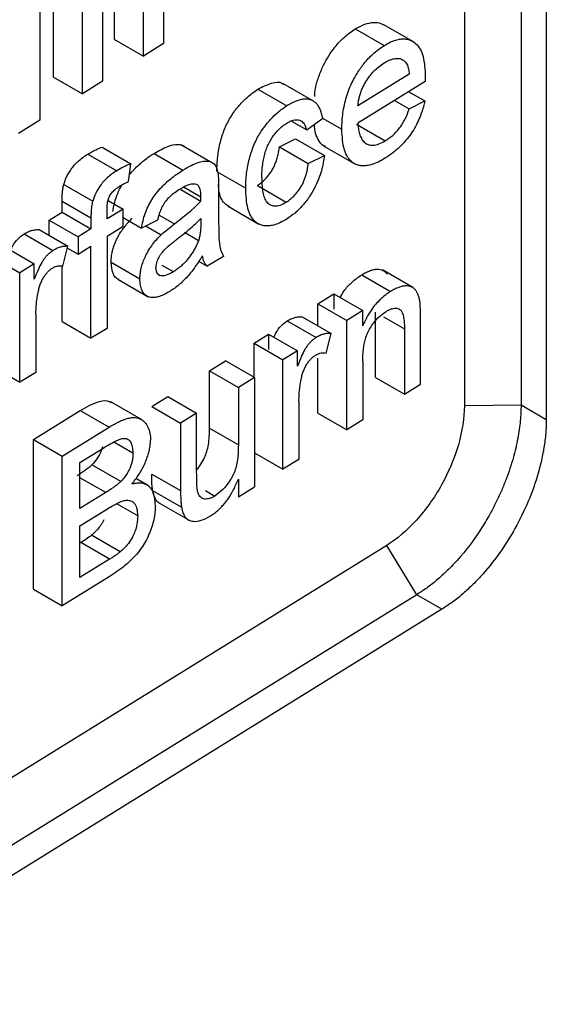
# Model space of a CAD drawing. Header units: millimetres. Extents: x 156812 to 157936, y 112087 to 113571.
# Tile 191 of 204: x 157890 to 157900, y 113310 to 113330. Entities that reach past the tile are written whole.
import ezdxf

# ---------------------------------------------------------------- set-up
doc = ezdxf.new("R2010")
doc.units = ezdxf.units.MM

msp = doc.modelspace()

# ---------------------------------------------------------------- linework, layer by layer
at = {"color": 7, "linetype": 'Continuous', "lineweight": 25}
for p, q in [((157899.427, 113338.308), (157899.427, 113321.977)), ((157899.922, 113338.022), (157899.922, 113321.692)), ((157891.457, 113329.152), (157891.457, 113332.507)), ((157892.023, 113328.825), (157892.023, 113332.18)), ((157890.262, 113328.412), (157890.262, 113331.767)), ((157891.223, 113331.685), (157891.223, 113328.33)), ((157890.828, 113328.085), (157890.828, 113331.44)), ((157892.418, 113331.573), (157892.418, 113329.07)), ((157889.992, 113330.923), (157889.992, 113327.568)), ((157896.177, 113329.358), (157896.743, 113329.031)), ((157897.329, 113329.099), (157896.726, 113329.446)), ((157891.457, 113329.152), (157892.023, 113328.825)), ((157892.418, 113329.07), (157892.023, 113328.825)), ((157890.262, 113328.412), (157890.828, 113328.085)), ((157897.235, 113328.47), (157896.229, 113327.847)), ((157897.55, 113328.423), (157897.549, 113328.325)), ((157891.223, 113328.33), (157890.828, 113328.085)), ((157894.268, 113328.176), (157894.834, 113327.849)), ((157895.356, 113327.939), (157894.758, 113328.285)), ((157897.226, 113328.125), (157897.54, 113327.944)), ((157896.949, 113327.954), (157897.232, 113327.79)), ((157897.232, 113327.79), (157897.54, 113327.944)), ((157895.225, 113327.376), (157895.54, 113327.608)), ((157895.538, 113327.606), (157895.914, 113327.389)), ((157889.992, 113327.568), (157889.574, 113327.309)), ((157894.928, 113327.548), (157895.225, 113327.376)), ((157896.199, 113327.489), (157896.765, 113327.162)), ((157894.69, 113327.045), (157895.005, 113327.202)), ((157895.005, 113327.202), (157895.571, 113326.875)), ((157891.214, 113327.039), (157891.78, 113326.712)), ((157893.336, 113326.748), (157892.758, 113327.082)), ((157894.69, 113327.045), (157895.256, 113326.718)), ((157895.564, 113327.059), (157896.168, 113326.71)), ((157890.935, 113326.903), (157891.501, 113326.577)), ((157892.234, 113326.917), (157892.8, 113326.59)), ((157895.256, 113326.718), (157895.571, 113326.875)), ((157891.735, 113326.364), (157891.78, 113326.712)), ((157893.485, 113326.547), (157894.03, 113326.233)), ((157890.464, 113326.308), (157891.03, 113325.982)), ((157892.825, 113326.256), (157893.152, 113326.067)), ((157893.498, 113326.23), (157893.498, 113325.77)), ((157894.258, 113326.288), (157894.824, 113325.961)), ((157892.758, 113326.205), (157893.15, 113325.979)), ((157890.43, 113325.762), (157890.43, 113325.981)), ((157890.43, 113325.981), (157890.996, 113325.654)), ((157891.332, 113325.994), (157891.625, 113325.825)), ((157893.684, 113325.878), (157894.287, 113325.53)), ((157890.178, 113325.607), (157890.43, 113325.762)), ((157890.43, 113325.762), (157890.996, 113325.436)), ((157890.996, 113325.654), (157890.996, 113325.436)), ((157891.625, 113325.825), (157891.311, 113325.63)), ((157891.311, 113325.63), (157891.311, 113325.812)), ((157891.625, 113325.486), (157891.625, 113325.825)), ((157891.625, 113325.656), (157891.988, 113325.447)), ((157892.333, 113325.707), (157892.632, 113325.534)), ((157890.178, 113325.307), (157890.178, 113325.607)), ((157890.178, 113325.607), (157890.745, 113325.28)), ((157891.311, 113325.292), (157891.625, 113325.486)), ((157892.302, 113325.604), (157891.988, 113325.447)), ((157892.076, 113325.491), (157892.373, 113325.32)), ((157893.152, 113325.641), (157893.15, 113325.531)), ((157889.686, 113325.339), (157890.252, 113325.013)), ((157889.98, 113325.421), (157890.546, 113325.094)), ((157890.996, 113325.436), (157890.745, 113325.28)), ((157890.745, 113325.28), (157890.745, 113324.941)), ((157891.311, 113325.292), (157891.311, 113323.485)), ((157893.103, 113325.204), (157892.83, 113325.362)), ((157889.32, 113325.075), (157889.886, 113324.748)), ((157890.448, 113324.707), (157890.546, 113325.094)), ((157890.745, 113324.941), (157890.996, 113325.097)), ((157890.996, 113323.29), (157890.996, 113325.097)), ((157889.037, 113324.9), (157889.603, 113324.573)), ((157890.538, 113325.06), (157890.745, 113324.941)), ((157893.592, 113324.897), (157893.277, 113324.702)), ((157889.886, 113324.748), (157889.603, 113324.573)), ((157889.886, 113324.449), (157889.886, 113324.748)), ((157890.43, 113323.617), (157890.43, 113324.708)), ((157891.39, 113324.78), (157891.956, 113324.453)), ((157892.615, 113324.593), (157892.395, 113324.72)), ((157893.107, 113324.801), (157893.277, 113324.702)), ((157889.603, 113322.427), (157889.603, 113324.573)), ((157892.319, 113324.539), (157892.348, 113324.522)), ((157896.303, 113324.537), (157896.869, 113324.21)), ((157897.307, 113324.289), (157896.713, 113324.631)), ((157891.523, 113324.449), (157892.117, 113324.106)), ((157895.443, 113323.966), (157895.757, 113324.161)), ((157895.757, 113324.161), (157895.757, 113323.862)), ((157895.757, 113324.161), (157896.323, 113323.834)), ((157895.443, 113323.537), (157895.443, 113323.966)), ((157895.443, 113323.966), (157896.009, 113323.639)), ((157889.917, 113323.762), (157889.917, 113322.622)), ((157896.323, 113323.834), (157896.009, 113323.639)), ((157896.323, 113323.535), (157896.323, 113323.834)), ((157896.575, 113322.522), (157896.575, 113323.803)), ((157890.43, 113323.617), (157890.996, 113323.29)), ((157894.842, 113323.632), (157895.408, 113323.305)), ((157895.136, 113323.714), (157895.702, 113323.387)), ((157896.009, 113321.494), (157896.009, 113323.639)), ((157896.729, 113323.714), (157897.141, 113323.476)), ((157897.456, 113322.39), (157897.456, 113323.702)), ((157891.311, 113323.485), (157890.996, 113323.29)), ((157894.193, 113323.192), (157894.476, 113323.368)), ((157894.476, 113323.368), (157894.476, 113323.068)), ((157894.476, 113323.368), (157895.042, 113323.041)), ((157895.604, 113323), (157895.702, 113323.387)), ((157897.141, 113323.476), (157897.141, 113322.195)), ((157894.193, 113322.525), (157894.193, 113323.192)), ((157894.193, 113323.192), (157894.759, 113322.866)), ((157895.042, 113323.041), (157894.759, 113322.866)), ((157895.042, 113322.742), (157895.042, 113323.041)), ((157889.037, 113322.754), (157889.603, 113322.427)), ((157893.32, 113322.652), (157893.635, 113322.847)), ((157894.201, 113322.52), (157893.635, 113322.847)), ((157894.759, 113320.72), (157894.759, 113322.866)), ((157895.443, 113321.821), (157895.443, 113322.898)), ((157896.323, 113322.839), (157896.323, 113321.689)), ((157889.917, 113322.622), (157889.603, 113322.427)), ((157893.32, 113321.525), (157893.32, 113322.652)), ((157893.32, 113322.652), (157893.886, 113322.325)), ((157894.201, 113322.52), (157893.886, 113322.325)), ((157894.201, 113322.52), (157894.201, 113320.375)), ((157896.575, 113322.522), (157897.141, 113322.195)), ((157897.141, 113322.195), (157897.456, 113322.39)), ((157893.886, 113322.325), (157893.886, 113321.199)), ((157891.986, 113321.696), (157891.383, 113322.044)), ((157892.188, 113321.951), (157892.502, 113322.146)), ((157892.502, 113322.146), (157893.068, 113321.819)), ((157895.073, 113322.055), (157895.073, 113320.915)), ((157899.427, 113321.977), (157898.316, 113321.966)), ((157899.922, 113321.692), (157899.427, 113321.977)), ((157889.868, 113321.306), (157890.787, 113321.874)), ((157890.787, 113321.874), (157891.353, 113321.548)), ((157892.188, 113321.951), (157892.754, 113321.624)), ((157893.068, 113321.819), (157892.754, 113321.624)), ((157893.068, 113320.652), (157893.068, 113321.819)), ((157895.443, 113321.821), (157896.009, 113321.494)), ((157892.754, 113321.624), (157892.754, 113320.302)), ((157896.323, 113321.689), (157896.009, 113321.494)), ((157890.434, 113320.979), (157891.353, 113321.548)), ((157893.32, 113321.525), (157893.886, 113321.199)), ((157889.868, 113318.37), (157889.868, 113321.306)), ((157889.868, 113321.306), (157890.434, 113320.979)), ((157891.818, 113321.038), (157891.446, 113321.253)), ((157890.78, 113320.854), (157891.248, 113321.144)), ((157894.201, 113321.042), (157894.759, 113320.72)), ((157890.434, 113318.043), (157890.434, 113320.979)), ((157890.78, 113319.951), (157890.78, 113320.854)), ((157895.073, 113320.915), (157894.759, 113320.72)), ((157891.581, 113320.481), (157891.015, 113320.808)), ((157892.188, 113320.628), (157892.754, 113320.302)), ((157891.286, 113320.264), (157890.78, 113320.556)), ((157892.122, 113320.395), (157891.874, 113320.538)), ((157893.886, 113320.53), (157893.886, 113320.18)), ((157891.286, 113320.264), (157890.78, 113319.951)), ((157892.205, 113320.302), (157892.771, 113319.975)), ((157893.242, 113320.302), (157893.426, 113320.196)), ((157893.886, 113320.18), (157894.201, 113320.375)), ((157892.339, 113320.056), (157892.887, 113319.74)), ((157890.78, 113319.612), (157891.321, 113319.947)), ((157891.913, 113319.805), (157891.504, 113320.041)), ((157892.897, 113319.734), (157892.933, 113319.714)), ((157890.78, 113318.596), (157890.78, 113319.612)), ((157890.795, 113319.282), (157890.78, 113319.273)), ((157891.361, 113318.955), (157890.795, 113319.282)), ((157891.57, 113319.099), (157891.004, 113319.426)), ((157897.381, 113318.261), (157896.796, 113319.229)), ((157891.361, 113318.955), (157890.78, 113318.596)), ((157891.355, 113318.613), (157890.434, 113318.043)), ((157889.868, 113318.37), (157890.434, 113318.043)), ((157897.381, 113318.261), (157860.553, 113295.462)), ((157897.876, 113317.975), (157897.381, 113318.261)), ((157897.876, 113317.975), (157861.048, 113295.177))]:
    msp.add_line(p, q, dxfattribs=at)
at = {"color": 7, "linetype": 'Continuous', "lineweight": 25, "flags": 128}
for points in [[(157898.316, 113338.297), (157898.316, 113329.152), (157898.316, 113321.966)], [(157897.549, 113328.325), (157896.81, 113327.868), (157896.229, 113327.508)], [(157896.796, 113319.229), (157876.173, 113306.462), (157859.968, 113296.43)]]:
    msp.add_lwpolyline(points, dxfattribs=at)
at = {"color": 7, "linetype": 'Continuous', "lineweight": 25}
for points, knots in [([(157895.382, 113328.035), (157895.385, 113328.088), (157895.394, 113328.213), (157895.459, 113328.426), (157895.574, 113328.704), (157895.745, 113328.974), (157895.965, 113329.212), (157896.103, 113329.307), (157896.177, 113329.358)], [0, 0, 0, 0, 0.110936, 0.257715, 0.400139, 0.645639, 0.809219, 1, 1, 1, 1]), ([(157896.177, 113329.358), (157896.241, 113329.392), (157896.364, 113329.457), (157896.534, 113329.492), (157896.66, 113329.484), (157896.717, 113329.445), (157896.735, 113329.433)], [0, 0, 0, 0, 0.30936, 0.594922, 0.870838, 1, 1, 1, 1]), ([(157896.743, 113329.031), (157896.782, 113329.054), (157896.858, 113329.098), (157896.965, 113329.14), (157897.062, 113329.16), (157897.146, 113329.163), (157897.217, 113329.152), (157897.277, 113329.129), (157897.326, 113329.1), (157897.422, 113329.025), (157897.531, 113328.821), (157897.543, 113328.561), (157897.55, 113328.423)], [0, 0, 0, 0, 0.084711, 0.163707, 0.236971, 0.304452, 0.366199, 0.422305, 0.472734, 0.517389, 0.741627, 1, 1, 1, 1]), ([(157895.914, 113327.389), (157895.915, 113327.443), (157895.917, 113327.547), (157895.934, 113327.709), (157895.962, 113327.869), (157896.003, 113328.026), (157896.056, 113328.177), (157896.125, 113328.332), (157896.219, 113328.501), (157896.351, 113328.69), (157896.531, 113328.886), (157896.669, 113328.98), (157896.743, 113329.031)], [0, 0, 0, 0, 0.093249, 0.183001, 0.269188, 0.351903, 0.431122, 0.506792, 0.596905, 0.709127, 0.843394, 1, 1, 1, 1]), ([(157896.741, 113328.691), (157896.764, 113328.704), (157896.807, 113328.728), (157896.869, 113328.755), (157896.926, 113328.772), (157896.987, 113328.783), (157897.054, 113328.777), (157897.097, 113328.757), (157897.12, 113328.746)], [0, 0, 0, 0, 0.159185, 0.308203, 0.44837, 0.581265, 0.776875, 1, 1, 1, 1]), ([(157897.12, 113328.746), (157897.131, 113328.737), (157897.152, 113328.721), (157897.178, 113328.687), (157897.203, 113328.639), (157897.223, 113328.567), (157897.231, 113328.505), (157897.235, 113328.47)], [0, 0, 0, 0, 0.155827, 0.309663, 0.463971, 0.702658, 1, 1, 1, 1]), ([(157896.229, 113327.847), (157896.232, 113327.875), (157896.237, 113327.929), (157896.254, 113328.011), (157896.277, 113328.093), (157896.307, 113328.173), (157896.343, 113328.251), (157896.414, 113328.378), (157896.546, 113328.55), (157896.674, 113328.642), (157896.741, 113328.691)], [0, 0, 0, 0, 0.087651, 0.171161, 0.251718, 0.330642, 0.409338, 0.489219, 0.728802, 1, 1, 1, 1]), ([(157893.464, 113326.559), (157893.465, 113326.61), (157893.467, 113326.708), (157893.481, 113326.856), (157893.502, 113326.997), (157893.531, 113327.134), (157893.569, 113327.264), (157893.614, 113327.39), (157893.668, 113327.509), (157893.73, 113327.623), (157893.8, 113327.73), (157893.879, 113327.832), (157893.965, 113327.928), (157894.059, 113328.018), (157894.161, 113328.102), (157894.232, 113328.151), (157894.268, 113328.176)], [0, 0, 0, 0, 0.089453, 0.172977, 0.251065, 0.324323, 0.393484, 0.459417, 0.523123, 0.58571, 0.648348, 0.712199, 0.778366, 0.84784, 0.921477, 1, 1, 1, 1]), ([(157894.268, 113328.176), (157894.357, 113328.221), (157894.522, 113328.304), (157894.7, 113328.329), (157894.757, 113328.279), (157894.764, 113328.272)], [0, 0, 0, 0, 0.498847, 0.9303215, 1, 1, 1, 1]), ([(157895.54, 113327.608), (157895.533, 113327.64), (157895.52, 113327.701), (157895.49, 113327.78), (157895.455, 113327.847), (157895.412, 113327.9), (157895.363, 113327.94), (157895.307, 113327.967), (157895.245, 113327.981), (157895.175, 113327.981), (157895.099, 113327.968), (157895.017, 113327.941), (157894.928, 113327.902), (157894.866, 113327.867), (157894.834, 113327.849)], [0, 0, 0, 0, 0.091977, 0.178643, 0.260902, 0.339808, 0.416556, 0.492441, 0.568803, 0.646956, 0.72813, 0.813422, 0.903779, 1, 1, 1, 1]), ([(157894.03, 113326.233), (157894.03, 113326.281), (157894.032, 113326.376), (157894.045, 113326.523), (157894.068, 113326.667), (157894.099, 113326.809), (157894.14, 113326.947), (157894.189, 113327.078), (157894.246, 113327.202), (157894.316, 113327.326), (157894.407, 113327.455), (157894.524, 113327.595), (157894.67, 113327.738), (157894.777, 113327.811), (157894.834, 113327.849)], [0, 0, 0, 0, 0.086277, 0.169236, 0.248838, 0.325409, 0.398787, 0.468642, 0.535137, 0.598509, 0.676628, 0.769433, 0.877369, 1, 1, 1, 1]), ([(157897.54, 113327.944), (157897.532, 113327.908), (157897.516, 113327.833), (157897.477, 113327.712), (157897.427, 113327.581), (157897.358, 113327.442), (157897.27, 113327.3), (157897.164, 113327.161), (157897.041, 113327.032), (157896.904, 113326.915), (157896.809, 113326.853), (157896.76, 113326.82)], [0, 0, 0, 0, 0.078785, 0.165679, 0.260597, 0.363643, 0.47469, 0.593878, 0.721065, 0.856552, 1, 1, 1, 1]), ([(157896.765, 113327.162), (157896.813, 113327.194), (157896.863, 113327.227), (157896.958, 113327.311), (157897.004, 113327.36), (157897.088, 113327.469), (157897.126, 113327.53), (157897.188, 113327.658), (157897.211, 113327.725), (157897.232, 113327.79)], [0, 0, 0, 0, 0.25, 0.25, 0.5, 0.5, 0.75, 0.75, 1, 1, 1, 1]), ([(157894.836, 113327.512), (157894.858, 113327.524), (157894.901, 113327.547), (157894.962, 113327.568), (157895.017, 113327.578), (157895.067, 113327.575), (157895.125, 113327.555), (157895.185, 113327.494), (157895.211, 113327.418), (157895.225, 113327.376)], [0, 0, 0, 0, 0.122524, 0.236751, 0.344718, 0.448832, 0.551768, 0.754443, 1, 1, 1, 1]), ([(157894.344, 113326.437), (157894.345, 113326.482), (157894.347, 113326.567), (157894.361, 113326.695), (157894.381, 113326.815), (157894.41, 113326.928), (157894.447, 113327.035), (157894.492, 113327.134), (157894.546, 113327.226), (157894.607, 113327.31), (157894.677, 113327.386), (157894.754, 113327.455), (157894.808, 113327.492), (157894.836, 113327.512)], [0, 0, 0, 0, 0.119779, 0.229191, 0.329156, 0.420879, 0.505913, 0.586202, 0.664049, 0.741968, 0.822472, 0.907842, 1, 1, 1, 1]), ([(157895.595, 113327.055), (157895.581, 113327.058), (157895.524, 113327.072), (157895.462, 113327.167), (157895.391, 113327.298), (157895.382, 113327.425), (157895.377, 113327.489)], [0, 0, 0, 0, 0.094919, 0.388188, 0.691426, 1, 1, 1, 1]), ([(157896.76, 113326.82), (157896.719, 113326.797), (157896.642, 113326.752), (157896.532, 113326.706), (157896.432, 113326.677), (157896.346, 113326.668), (157896.273, 113326.674), (157896.211, 113326.69), (157896.162, 113326.712), (157896.059, 113326.779), (157895.935, 113326.977), (157895.922, 113327.246), (157895.914, 113327.389)], [0, 0, 0, 0, 0.08575, 0.16519, 0.238264, 0.304895, 0.365193, 0.419143, 0.466722, 0.507921, 0.738207, 1, 1, 1, 1]), ([(157896.229, 113327.508), (157896.231, 113327.473), (157896.237, 113327.4), (157896.258, 113327.299), (157896.294, 113327.207), (157896.35, 113327.132), (157896.428, 113327.084), (157896.527, 113327.072), (157896.642, 113327.094), (157896.723, 113327.139), (157896.765, 113327.162)], [0, 0, 0, 0, 0.107548, 0.220215, 0.337367, 0.45943, 0.587497, 0.719969, 0.857414, 1, 1, 1, 1]), ([(157890.935, 113326.903), (157890.966, 113326.921), (157891.027, 113326.956), (157891.12, 113327.001), (157891.182, 113327.026), (157891.214, 113327.039)], [0, 0, 0, 0, 0.32164, 0.654589, 1, 1, 1, 1]), ([(157892.234, 113326.917), (157892.323, 113326.966), (157892.482, 113327.055), (157892.671, 113327.105), (157892.778, 113327.08), (157892.832, 113327.061), (157892.844, 113327.033), (157892.845, 113327.032)], [0, 0, 0, 0, 0.397994, 0.709941, 0.855665, 0.993983, 1, 1, 1, 1]), ([(157894.258, 113326.288), (157894.282, 113326.304), (157894.327, 113326.334), (157894.393, 113326.391), (157894.452, 113326.453), (157894.505, 113326.521), (157894.552, 113326.594), (157894.593, 113326.674), (157894.627, 113326.759), (157894.655, 113326.85), (157894.677, 113326.947), (157894.686, 113327.011), (157894.69, 113327.045)], [0, 0, 0, 0, 0.107786, 0.207994, 0.302485, 0.393471, 0.483422, 0.574894, 0.670317, 0.771842, 0.881259, 1, 1, 1, 1]), ([(157890.464, 113326.308), (157890.472, 113326.333), (157890.486, 113326.378), (157890.515, 113326.45), (157890.555, 113326.525), (157890.63, 113326.641), (157890.759, 113326.786), (157890.873, 113326.862), (157890.935, 113326.903)], [0, 0, 0, 0, 0.096712, 0.174349, 0.281846, 0.400069, 0.674021, 1, 1, 1, 1]), ([(157891.753, 113326.503), (157891.814, 113326.57), (157891.967, 113326.74), (157892.133, 113326.85), (157892.234, 113326.917)], [0, 0, 0, 0, 0.392981, 1, 1, 1, 1]), ([(157895.571, 113326.875), (157895.565, 113326.828), (157895.551, 113326.731), (157895.514, 113326.574), (157895.458, 113326.405), (157895.378, 113326.229), (157895.273, 113326.052), (157895.144, 113325.885), (157894.995, 113325.737), (157894.889, 113325.666), (157894.835, 113325.629)], [0, 0, 0, 0, 0.100832, 0.208611, 0.323179, 0.444677, 0.573234, 0.708499, 0.850691, 1, 1, 1, 1]), ([(157891.78, 113326.712), (157891.733, 113326.693), (157891.641, 113326.655), (157891.547, 113326.602), (157891.501, 113326.577)], [0, 0, 0, 0, 0.513384, 1, 1, 1, 1]), ([(157892.8, 113326.59), (157892.855, 113326.622), (157892.954, 113326.681), (157893.086, 113326.738), (157893.187, 113326.763), (157893.271, 113326.769), (157893.347, 113326.757), (157893.413, 113326.713), (157893.458, 113326.639), (157893.474, 113326.574), (157893.482, 113326.542)], [0, 0, 0, 0, 0.18891, 0.344255, 0.466156, 0.55502, 0.666023, 0.776407, 0.887978, 1, 1, 1, 1]), ([(157894.824, 113325.961), (157894.845, 113325.975), (157894.888, 113326.002), (157894.949, 113326.055), (157895.007, 113326.114), (157895.06, 113326.179), (157895.107, 113326.249), (157895.147, 113326.32), (157895.179, 113326.393), (157895.204, 113326.463), (157895.224, 113326.532), (157895.239, 113326.597), (157895.249, 113326.659), (157895.254, 113326.699), (157895.256, 113326.718)], [0, 0, 0, 0, 0.0975176, 0.1924697, 0.2847089, 0.3744954, 0.461742, 0.5462843, 0.6282656, 0.7077648, 0.7846632, 0.8590176, 0.9307938, 1, 1, 1, 1]), ([(157891.501, 113326.577), (157891.439, 113326.535), (157891.351, 113326.477), (157891.242, 113326.366), (157891.163, 113326.267), (157891.085, 113326.137), (157891.048, 113326.034), (157891.03, 113325.982)], [0, 0, 0, 0, 0.326216, 0.4626881, 0.6013816, 0.7944661, 1, 1, 1, 1]), ([(157891.988, 113325.447), (157891.996, 113325.495), (157892.014, 113325.589), (157892.056, 113325.734), (157892.113, 113325.875), (157892.186, 113326.01), (157892.278, 113326.138), (157892.402, 113326.279), (157892.578, 113326.444), (157892.72, 113326.537), (157892.8, 113326.59)], [0, 0, 0, 0, 0.101666, 0.201773, 0.29986, 0.396329, 0.491641, 0.605114, 0.774384, 1, 1, 1, 1]), ([(157894.344, 113326.437), (157894.345, 113326.394), (157894.346, 113326.306), (157894.359, 113326.183), (157894.384, 113326.067), (157894.429, 113325.97), (157894.501, 113325.905), (157894.595, 113325.88), (157894.706, 113325.896), (157894.784, 113325.939), (157894.824, 113325.961)], [0, 0, 0, 0, 0.120451, 0.242532, 0.366238, 0.490023, 0.615763, 0.742491, 0.870525, 1, 1, 1, 1]), ([(157890.43, 113325.981), (157890.431, 113326.01), (157890.431, 113326.062), (157890.436, 113326.143), (157890.443, 113326.222), (157890.457, 113326.279), (157890.464, 113326.308)], [0, 0, 0, 0, 0.2792507, 0.4999432, 0.7501601, 1, 1, 1, 1]), ([(157891.311, 113325.812), (157891.312, 113325.846), (157891.314, 113325.908), (157891.33, 113325.998), (157891.357, 113326.079), (157891.407, 113326.152), (157891.477, 113326.217), (157891.53, 113326.253), (157891.559, 113326.274)], [0, 0, 0, 0, 0.200511, 0.361596, 0.49054, 0.619483, 0.785324, 1, 1, 1, 1]), ([(157891.422, 113325.774), (157891.446, 113325.894), (157891.482, 113326.071), (157891.572, 113326.242), (157891.601, 113326.297)], [0, 0, 0, 0, 0.681111, 1, 1, 1, 1]), ([(157891.559, 113326.274), (157891.589, 113326.291), (157891.648, 113326.326), (157891.706, 113326.351), (157891.735, 113326.364)], [0, 0, 0, 0, 0.499972, 1, 1, 1, 1]), ([(157893.071, 113326.305), (157893.026, 113326.321), (157892.973, 113326.318), (157892.86, 113326.282), (157892.802, 113326.251), (157892.744, 113326.216)], [0, 0, 0, 0, 0.5, 0.5, 1, 1, 1, 1]), ([(157893.152, 113326.067), (157893.151, 113326.118), (157893.149, 113326.17), (157893.132, 113326.234), (157893.123, 113326.254), (157893.101, 113326.286), (157893.087, 113326.297), (157893.071, 113326.305)], [0, 0, 0, 0, 0.5, 0.5, 0.75, 0.75, 1, 1, 1, 1]), ([(157893.712, 113325.871), (157893.688, 113325.884), (157893.592, 113325.935), (157893.512, 113326.089), (157893.498, 113326.253), (157893.494, 113326.303)], [0, 0, 0, 0, 0.1889651, 0.7492964, 1, 1, 1, 1]), ([(157894.835, 113325.629), (157894.79, 113325.603), (157894.704, 113325.553), (157894.582, 113325.508), (157894.476, 113325.491), (157894.387, 113325.495), (157894.313, 113325.516), (157894.255, 113325.547), (157894.156, 113325.626), (157894.048, 113325.833), (157894.036, 113326.093), (157894.03, 113326.233)], [0, 0, 0, 0, 0.09709, 0.186518, 0.268316, 0.342369, 0.408701, 0.467422, 0.518562, 0.740332, 1, 1, 1, 1]), ([(157892.744, 113326.216), (157892.709, 113326.194), (157892.641, 113326.15), (157892.544, 113326.071), (157892.458, 113325.982), (157892.393, 113325.879), (157892.349, 113325.778), (157892.321, 113325.687), (157892.308, 113325.631), (157892.302, 113325.604)], [0, 0, 0, 0, 0.182534, 0.35193, 0.508356, 0.6497, 0.779529, 0.896568, 1, 1, 1, 1]), ([(157891.03, 113325.982), (157891.025, 113325.963), (157891.017, 113325.925), (157891.008, 113325.869), (157891.001, 113325.808), (157890.997, 113325.736), (157890.997, 113325.683), (157890.996, 113325.654)], [0, 0, 0, 0, 0.162665, 0.329004, 0.499901, 0.717182, 1, 1, 1, 1]), ([(157891.39, 113324.78), (157891.392, 113324.81), (157891.394, 113324.869), (157891.409, 113324.961), (157891.43, 113325.052), (157891.461, 113325.141), (157891.499, 113325.229), (157891.545, 113325.316), (157891.599, 113325.401), (157891.661, 113325.486), (157891.731, 113325.569), (157891.781, 113325.62), (157891.807, 113325.647)], [0, 0, 0, 0, 0.104326, 0.20312, 0.297929, 0.390501, 0.48271, 0.576454, 0.673538, 0.775592, 0.884021, 1, 1, 1, 1]), ([(157893.498, 113325.77), (157893.498, 113325.666), (157893.5, 113325.473), (157893.504, 113325.214), (157893.533, 113325.022), (157893.574, 113324.935), (157893.592, 113324.897)], [0, 0, 0, 0, 0.333479, 0.611319, 0.833117, 1, 1, 1, 1]), ([(157892.373, 113325.32), (157892.415, 113325.359), (157892.458, 113325.397), (157892.545, 113325.467), (157892.588, 113325.501), (157892.632, 113325.534)], [0, 0, 0, 0, 0.5, 0.5, 1, 1, 1, 1]), ([(157892.678, 113325.231), (157892.725, 113325.267), (157892.805, 113325.329), (157892.927, 113325.43), (157893.039, 113325.529), (157893.116, 113325.606), (157893.152, 113325.641)], [0, 0, 0, 0, 0.289959, 0.49996, 0.770793, 1, 1, 1, 1]), ([(157893.15, 113325.531), (157893.149, 113325.499), (157893.148, 113325.442), (157893.141, 113325.36), (157893.127, 113325.282), (157893.111, 113325.23), (157893.103, 113325.204)], [0, 0, 0, 0, 0.302135, 0.551994, 0.77013, 1, 1, 1, 1]), ([(157889.426, 113325.014), (157889.438, 113325.044), (157889.472, 113325.126), (157889.566, 113325.247), (157889.645, 113325.308), (157889.686, 113325.339)], [0, 0, 0, 0, 0.219906, 0.596143, 1, 1, 1, 1]), ([(157889.686, 113325.339), (157889.713, 113325.354), (157889.765, 113325.381), (157889.838, 113325.408), (157889.909, 113325.42), (157889.955, 113325.421), (157889.98, 113325.421)], [0, 0, 0, 0, 0.2644304, 0.4999245, 0.7243321, 1, 1, 1, 1]), ([(157891.956, 113324.453), (157891.957, 113324.479), (157891.958, 113324.533), (157891.97, 113324.621), (157891.993, 113324.717), (157892.028, 113324.819), (157892.074, 113324.924), (157892.133, 113325.031), (157892.205, 113325.133), (157892.285, 113325.232), (157892.343, 113325.29), (157892.373, 113325.32)], [0, 0, 0, 0, 0.090725, 0.186532, 0.287503, 0.393419, 0.504561, 0.620726, 0.74199, 0.868505, 1, 1, 1, 1]), ([(157890.546, 113325.094), (157890.521, 113325.094), (157890.475, 113325.094), (157890.404, 113325.082), (157890.331, 113325.055), (157890.279, 113325.027), (157890.252, 113325.013)], [0, 0, 0, 0, 0.2726765, 0.5000451, 0.7328423, 1, 1, 1, 1]), ([(157892.271, 113324.669), (157892.272, 113324.686), (157892.274, 113324.719), (157892.285, 113324.771), (157892.301, 113324.822), (157892.324, 113324.872), (157892.353, 113324.921), (157892.394, 113324.979), (157892.455, 113325.045), (157892.527, 113325.109), (157892.603, 113325.172), (157892.652, 113325.21), (157892.678, 113325.231)], [0, 0, 0, 0, 0.076712, 0.148813, 0.218485, 0.288138, 0.360186, 0.436816, 0.561359, 0.726991, 0.848354, 1, 1, 1, 1]), ([(157893.103, 113325.204), (157893.092, 113325.176), (157893.069, 113325.119), (157893.027, 113325.038), (157892.982, 113324.961), (157892.931, 113324.888), (157892.877, 113324.82), (157892.818, 113324.756), (157892.754, 113324.697), (157892.686, 113324.642), (157892.639, 113324.61), (157892.615, 113324.593)], [0, 0, 0, 0, 0.110303, 0.217314, 0.322513, 0.42745, 0.533692, 0.642748, 0.756013, 0.874735, 1, 1, 1, 1]), ([(157890.252, 113325.013), (157890.235, 113325.001), (157890.202, 113324.977), (157890.154, 113324.935), (157890.11, 113324.887), (157890.069, 113324.834), (157890.017, 113324.756), (157889.955, 113324.625), (157889.912, 113324.515), (157889.886, 113324.449)], [0, 0, 0, 0, 0.104192, 0.203739, 0.300403, 0.396105, 0.492826, 0.697694, 1, 1, 1, 1]), ([(157893.183, 113324.907), (157893.137, 113324.835), (157893.091, 113324.764), (157892.993, 113324.626), (157892.941, 113324.561), (157892.833, 113324.441), (157892.776, 113324.385), (157892.661, 113324.288), (157892.602, 113324.248), (157892.543, 113324.21)], [0, 0, 0, 0, 0.25, 0.25, 0.5, 0.5, 0.75, 0.75, 1, 1, 1, 1]), ([(157893.277, 113324.702), (157893.265, 113324.715), (157893.253, 113324.727), (157893.233, 113324.756), (157893.224, 113324.772), (157893.2, 113324.825), (157893.191, 113324.865), (157893.183, 113324.907)], [0, 0, 0, 0, 0.25, 0.25, 0.5, 0.5, 1, 1, 1, 1]), ([(157890.24, 113324.666), (157890.259, 113324.677), (157890.297, 113324.696), (157890.37, 113324.718), (157890.416, 113324.712), (157890.448, 113324.707)], [0, 0, 0, 0, 0.2651, 0.500206, 1, 1, 1, 1]), ([(157891.543, 113324.441), (157891.524, 113324.451), (157891.48, 113324.474), (157891.411, 113324.574), (157891.399, 113324.696), (157891.39, 113324.78)], [0, 0, 0, 0, 0.198598, 0.451761, 1, 1, 1, 1]), ([(157889.966, 113324.222), (157889.973, 113324.25), (157889.987, 113324.304), (157890.016, 113324.382), (157890.05, 113324.454), (157890.09, 113324.519), (157890.135, 113324.576), (157890.186, 113324.627), (157890.221, 113324.653), (157890.24, 113324.666)], [0, 0, 0, 0, 0.164461, 0.314783, 0.454465, 0.587846, 0.71989, 0.855705, 1, 1, 1, 1]), ([(157892.615, 113324.593), (157892.589, 113324.579), (157892.54, 113324.552), (157892.471, 113324.525), (157892.412, 113324.511), (157892.363, 113324.513), (157892.324, 113324.53), (157892.295, 113324.562), (157892.276, 113324.609), (157892.273, 113324.648), (157892.271, 113324.669)], [0, 0, 0, 0, 0.1664199, 0.3137189, 0.4442285, 0.5612875, 0.6694873, 0.7745868, 0.8828408, 1, 1, 1, 1]), ([(157895.884, 113324.088), (157895.906, 113324.131), (157895.966, 113324.248), (157896.118, 113324.403), (157896.239, 113324.49), (157896.303, 113324.537)], [0, 0, 0, 0, 0.212345, 0.576632, 1, 1, 1, 1]), ([(157896.303, 113324.537), (157896.332, 113324.553), (157896.387, 113324.584), (157896.467, 113324.618), (157896.54, 113324.639), (157896.606, 113324.647), (157896.666, 113324.642), (157896.719, 113324.624), (157896.766, 113324.594), (157896.79, 113324.564), (157896.803, 113324.549)], [0, 0, 0, 0, 0.147529, 0.285033, 0.413952, 0.536026, 0.653303, 0.768088, 0.882835, 1, 1, 1, 1]), ([(157892.543, 113324.21), (157892.502, 113324.186), (157892.425, 113324.14), (157892.321, 113324.103), (157892.236, 113324.086), (157892.173, 113324.089), (157892.111, 113324.106), (157892.048, 113324.147), (157891.993, 113324.224), (157891.961, 113324.328), (157891.958, 113324.411), (157891.956, 113324.453)], [0, 0, 0, 0, 0.141042, 0.262847, 0.364791, 0.44698, 0.509745, 0.632546, 0.755087, 0.877507, 1, 1, 1, 1]), ([(157897.439, 113324.044), (157897.433, 113324.07), (157897.421, 113324.12), (157897.394, 113324.183), (157897.361, 113324.235), (157897.322, 113324.274), (157897.276, 113324.302), (157897.224, 113324.317), (157897.165, 113324.32), (157897.1, 113324.311), (157897.028, 113324.289), (157896.951, 113324.256), (157896.897, 113324.226), (157896.869, 113324.21)], [0, 0, 0, 0, 0.097132, 0.188626, 0.275734, 0.359905, 0.442739, 0.525917, 0.611096, 0.699825, 0.793472, 0.893208, 1, 1, 1, 1]), ([(157889.917, 113323.762), (157889.918, 113323.802), (157889.92, 113323.875), (157889.928, 113323.986), (157889.943, 113324.1), (157889.958, 113324.179), (157889.966, 113324.222)], [0, 0, 0, 0, 0.270861, 0.500006, 0.73224, 1, 1, 1, 1]), ([(157896.869, 113324.21), (157896.842, 113324.192), (157896.79, 113324.156), (157896.714, 113324.095), (157896.644, 113324.03), (157896.579, 113323.961), (157896.501, 113323.865), (157896.411, 113323.723), (157896.354, 113323.601), (157896.323, 113323.535)], [0, 0, 0, 0, 0.126382, 0.245352, 0.357914, 0.465247, 0.568712, 0.766578, 1, 1, 1, 1]), ([(157897.456, 113323.702), (157897.455, 113323.736), (157897.455, 113323.795), (157897.453, 113323.885), (157897.45, 113323.967), (157897.443, 113324.02), (157897.439, 113324.044)], [0, 0, 0, 0, 0.290025, 0.500037, 0.778392, 1, 1, 1, 1]), ([(157896.323, 113322.839), (157896.324, 113322.883), (157896.326, 113322.965), (157896.338, 113323.087), (157896.356, 113323.198), (157896.382, 113323.299), (157896.417, 113323.397), (157896.471, 113323.497), (157896.549, 113323.609), (157896.654, 113323.727), (157896.738, 113323.786), (157896.782, 113323.817)], [0, 0, 0, 0, 0.127933, 0.241674, 0.342138, 0.430651, 0.509148, 0.599687, 0.703959, 0.843428, 1, 1, 1, 1]), ([(157896.782, 113323.817), (157896.802, 113323.828), (157896.841, 113323.849), (157896.897, 113323.87), (157896.947, 113323.88), (157896.992, 113323.88), (157897.032, 113323.868), (157897.07, 113323.845), (157897.102, 113323.796), (157897.124, 113323.716), (157897.138, 113323.607), (157897.14, 113323.522), (157897.141, 113323.476)], [0, 0, 0, 0, 0.089531, 0.172483, 0.250144, 0.32408, 0.396099, 0.468155, 0.564204, 0.682492, 0.827026, 1, 1, 1, 1]), ([(157894.582, 113323.306), (157894.594, 113323.337), (157894.628, 113323.419), (157894.722, 113323.54), (157894.801, 113323.601), (157894.842, 113323.632)], [0, 0, 0, 0, 0.2199059, 0.5961431, 1, 1, 1, 1]), ([(157894.842, 113323.632), (157894.869, 113323.647), (157894.921, 113323.674), (157894.994, 113323.701), (157895.065, 113323.713), (157895.111, 113323.713), (157895.136, 113323.714)], [0, 0, 0, 0, 0.26443, 0.499924, 0.724332, 1, 1, 1, 1]), ([(157895.702, 113323.387), (157895.677, 113323.387), (157895.631, 113323.386), (157895.56, 113323.374), (157895.487, 113323.348), (157895.435, 113323.32), (157895.408, 113323.305)], [0, 0, 0, 0, 0.272676, 0.500045, 0.732842, 1, 1, 1, 1]), ([(157895.408, 113323.305), (157895.391, 113323.293), (157895.358, 113323.27), (157895.31, 113323.227), (157895.266, 113323.18), (157895.225, 113323.127), (157895.173, 113323.048), (157895.111, 113322.918), (157895.068, 113322.807), (157895.042, 113322.742)], [0, 0, 0, 0, 0.1041924, 0.2037391, 0.3004027, 0.3961053, 0.4928263, 0.6976942, 1, 1, 1, 1]), ([(157895.122, 113322.515), (157895.129, 113322.543), (157895.143, 113322.597), (157895.172, 113322.675), (157895.206, 113322.747), (157895.246, 113322.811), (157895.291, 113322.869), (157895.342, 113322.919), (157895.377, 113322.945), (157895.396, 113322.959)], [0, 0, 0, 0, 0.164461, 0.314783, 0.454465, 0.587846, 0.71989, 0.855705, 1, 1, 1, 1]), ([(157895.396, 113322.959), (157895.415, 113322.969), (157895.453, 113322.989), (157895.526, 113323.011), (157895.572, 113323.004), (157895.604, 113323)], [0, 0, 0, 0, 0.2651, 0.500206, 1, 1, 1, 1]), ([(157895.073, 113322.055), (157895.074, 113322.094), (157895.076, 113322.168), (157895.084, 113322.279), (157895.099, 113322.393), (157895.114, 113322.472), (157895.122, 113322.515)], [0, 0, 0, 0, 0.270861, 0.500006, 0.73224, 1, 1, 1, 1]), ([(157890.787, 113321.874), (157890.913, 113321.946), (157891.112, 113322.057), (157891.317, 113322.077), (157891.38, 113322.04), (157891.392, 113322.033)], [0, 0, 0, 0, 0.586838, 0.921607, 1, 1, 1, 1]), ([(157899.427, 113321.977), (157899.426, 113321.928), (157899.425, 113321.828), (157899.413, 113321.67), (157899.393, 113321.501), (157899.364, 113321.322), (157899.324, 113321.134), (157899.273, 113320.938), (157899.211, 113320.734), (157899.136, 113320.524), (157899.049, 113320.31), (157898.949, 113320.094), (157898.822, 113319.847), (157898.582, 113319.439), (157898.28, 113319.039), (157897.961, 113318.709), (157897.753, 113318.524), (157897.561, 113318.376), (157897.439, 113318.298), (157897.381, 113318.261)], [0, 0, 0, 0, 0.0379, 0.077377, 0.118431, 0.161049, 0.205202, 0.250843, 0.297906, 0.346305, 0.395933, 0.446664, 0.498349, 0.572701, 0.748454, 0.820847, 0.886802, 0.946441, 1, 1, 1, 1]), ([(157898.316, 113321.966), (157898.316, 113321.73), (157898.275, 113321.468), (157898.121, 113320.937), (157898.008, 113320.667), (157897.726, 113320.161), (157897.558, 113319.925), (157897.191, 113319.52), (157896.994, 113319.351), (157896.796, 113319.229)], [0, 0, 0, 0, 0.25, 0.25, 0.5, 0.5, 0.75, 0.75, 1, 1, 1, 1]), ([(157891.353, 113321.548), (157891.387, 113321.569), (157891.454, 113321.609), (157891.551, 113321.658), (157891.641, 113321.697), (157891.724, 113321.723), (157891.797, 113321.737), (157891.862, 113321.737), (157891.916, 113321.728), (157891.962, 113321.712), (157891.999, 113321.691), (157892.029, 113321.667), (157892.07, 113321.624), (157892.116, 113321.549), (157892.158, 113321.433), (157892.162, 113321.337), (157892.164, 113321.289)], [0, 0, 0, 0, 0.089258, 0.172931, 0.251102, 0.323847, 0.390988, 0.452705, 0.508943, 0.559614, 0.604711, 0.644273, 0.678362, 0.78713, 0.89439, 1, 1, 1, 1]), ([(157899.922, 113321.692), (157899.921, 113321.648), (157899.92, 113321.56), (157899.911, 113321.424), (157899.897, 113321.287), (157899.877, 113321.147), (157899.851, 113321.005), (157899.82, 113320.86), (157899.749, 113320.581), (157899.608, 113320.162), (157899.353, 113319.621), (157899.042, 113319.114), (157898.744, 113318.735), (157898.489, 113318.463), (157898.288, 113318.276), (157898.084, 113318.111), (157897.945, 113318.021), (157897.876, 113317.975)], [0, 0, 0, 0, 0.034091, 0.067951, 0.101674, 0.135358, 0.1691, 0.202997, 0.237144, 0.364287, 0.491656, 0.616697, 0.741966, 0.806771, 0.870929, 0.935115, 1, 1, 1, 1]), ([(157893.068, 113320.708), (157893.069, 113320.708), (157893.101, 113320.737), (157893.154, 113320.823), (157893.224, 113320.943), (157893.272, 113321.074), (157893.316, 113321.274), (157893.318, 113321.42), (157893.32, 113321.525)], [0, 0, 0, 0, 0.001967, 0.153758, 0.306184, 0.44189, 0.600214, 1, 1, 1, 1]), ([(157891.248, 113321.144), (157891.294, 113321.172), (157891.38, 113321.223), (157891.495, 113321.282), (157891.584, 113321.318), (157891.662, 113321.333), (157891.727, 113321.312), (157891.779, 113321.254), (157891.81, 113321.161), (157891.815, 113321.081), (157891.818, 113321.038)], [0, 0, 0, 0, 0.176596, 0.321236, 0.434874, 0.519522, 0.628855, 0.739328, 0.860571, 1, 1, 1, 1]), ([(157891.796, 113320.429), (157891.821, 113320.461), (157891.87, 113320.522), (157891.936, 113320.619), (157891.994, 113320.715), (157892.044, 113320.812), (157892.085, 113320.908), (157892.118, 113321.004), (157892.142, 113321.1), (157892.159, 113321.196), (157892.162, 113321.258), (157892.164, 113321.289)], [0, 0, 0, 0, 0.12577, 0.244409, 0.357158, 0.465458, 0.570935, 0.675344, 0.780496, 0.888164, 1, 1, 1, 1]), ([(157891.221, 113321.159), (157891.214, 113321.134), (157891.196, 113321.061), (157891.124, 113320.932), (157891.053, 113320.851), (157891.015, 113320.808)], [0, 0, 0, 0, 0.193217, 0.568551, 1, 1, 1, 1]), ([(157891.818, 113321.038), (157891.817, 113321.013), (157891.815, 113320.97), (157891.809, 113320.903), (157891.792, 113320.834), (157891.765, 113320.752), (157891.722, 113320.661), (157891.658, 113320.566), (157891.608, 113320.511), (157891.581, 113320.481)], [0, 0, 0, 0, 0.135506, 0.234867, 0.351527, 0.48142, 0.638102, 0.807818, 1, 1, 1, 1]), ([(157893.886, 113321.199), (157893.885, 113321.139), (157893.882, 113321.034), (157893.868, 113320.883), (157893.838, 113320.749), (157893.798, 113320.639), (157893.753, 113320.552), (157893.688, 113320.446), (157893.579, 113320.311), (157893.478, 113320.235), (157893.426, 113320.196)], [0, 0, 0, 0, 0.170827, 0.300597, 0.415817, 0.521415, 0.582047, 0.647742, 0.816579, 1, 1, 1, 1]), ([(157891.015, 113320.808), (157890.991, 113320.785), (157890.967, 113320.762), (157890.918, 113320.725), (157890.893, 113320.706), (157890.819, 113320.653), (157890.769, 113320.622), (157890.72, 113320.591)], [0, 0, 0, 0, 0.25, 0.25, 0.5, 0.5, 1, 1, 1, 1]), ([(157892.205, 113320.302), (157892.202, 113320.328), (157892.195, 113320.379), (157892.19, 113320.456), (157892.188, 113320.539), (157892.188, 113320.595), (157892.188, 113320.628)], [0, 0, 0, 0, 0.252544, 0.50001, 0.70563, 1, 1, 1, 1]), ([(157893.086, 113320.287), (157893.084, 113320.302), (157893.078, 113320.336), (157893.074, 113320.396), (157893.071, 113320.465), (157893.069, 113320.552), (157893.069, 113320.614), (157893.068, 113320.652)], [0, 0, 0, 0, 0.135126, 0.30161, 0.499941, 0.695588, 1, 1, 1, 1]), ([(157891.581, 113320.481), (157891.567, 113320.468), (157891.537, 113320.44), (157891.486, 113320.4), (157891.427, 113320.357), (157891.359, 113320.311), (157891.311, 113320.28), (157891.286, 113320.264)], [0, 0, 0, 0, 0.1443803, 0.3158726, 0.5153157, 0.7432402, 1, 1, 1, 1]), ([(157892.259, 113320.013), (157892.257, 113320.044), (157892.255, 113320.104), (157892.242, 113320.184), (157892.222, 113320.254), (157892.194, 113320.313), (157892.159, 113320.362), (157892.117, 113320.4), (157892.067, 113320.428), (157892.01, 113320.444), (157891.945, 113320.45), (157891.874, 113320.446), (157891.822, 113320.435), (157891.796, 113320.429)], [0, 0, 0, 0, 0.097518, 0.189951, 0.278379, 0.364032, 0.448263, 0.532493, 0.618141, 0.706562, 0.798986, 0.896491, 1, 1, 1, 1]), ([(157893.341, 113319.805), (157893.367, 113319.823), (157893.418, 113319.858), (157893.492, 113319.92), (157893.561, 113319.988), (157893.626, 113320.062), (157893.705, 113320.167), (157893.797, 113320.324), (157893.855, 113320.458), (157893.886, 113320.53)], [0, 0, 0, 0, 0.118151, 0.230671, 0.338875, 0.44424, 0.548362, 0.753601, 1, 1, 1, 1]), ([(157892.359, 113320.049), (157892.347, 113320.053), (157892.315, 113320.065), (157892.249, 113320.136), (157892.223, 113320.233), (157892.205, 113320.302)], [0, 0, 0, 0, 0.133655, 0.383313, 1, 1, 1, 1]), ([(157892.754, 113320.302), (157892.754, 113320.269), (157892.754, 113320.213), (157892.756, 113320.13), (157892.761, 113320.053), (157892.768, 113320.001), (157892.771, 113319.975)], [0, 0, 0, 0, 0.289983, 0.499986, 0.745194, 1, 1, 1, 1]), ([(157893.426, 113320.196), (157893.404, 113320.184), (157893.362, 113320.162), (157893.303, 113320.142), (157893.25, 113320.134), (157893.204, 113320.139), (157893.164, 113320.157), (157893.131, 113320.188), (157893.104, 113320.231), (157893.092, 113320.268), (157893.086, 113320.287)], [0, 0, 0, 0, 0.1428, 0.274246, 0.39693, 0.514028, 0.629179, 0.746204, 0.868749, 1, 1, 1, 1]), ([(157891.321, 113319.947), (157891.359, 113319.969), (157891.429, 113320.011), (157891.525, 113320.061), (157891.609, 113320.097), (157891.683, 113320.115), (157891.764, 113320.114), (157891.844, 113320.073), (157891.901, 113319.964), (157891.908, 113319.86), (157891.913, 113319.805)], [0, 0, 0, 0, 0.136062, 0.251749, 0.347584, 0.441034, 0.530697, 0.676183, 0.826963, 1, 1, 1, 1]), ([(157892.259, 113320.013), (157892.257, 113319.969), (157892.255, 113319.881), (157892.231, 113319.738), (157892.191, 113319.592), (157892.136, 113319.446), (157892.069, 113319.303), (157891.978, 113319.158), (157891.841, 113318.989), (157891.629, 113318.792), (157891.456, 113318.679), (157891.355, 113318.613)], [0, 0, 0, 0, 0.083646, 0.167034, 0.250422, 0.333617, 0.416244, 0.498565, 0.602064, 0.768886, 1, 1, 1, 1]), ([(157892.771, 113319.975), (157892.778, 113319.947), (157892.79, 113319.892), (157892.818, 113319.824), (157892.856, 113319.762), (157892.916, 113319.716), (157893.016, 113319.693), (157893.16, 113319.711), (157893.279, 113319.772), (157893.341, 113319.805)], [0, 0, 0, 0, 0.106823, 0.204078, 0.293148, 0.413354, 0.548354, 0.76236, 1, 1, 1, 1]), ([(157891.246, 113319.728), (157891.238, 113319.711), (157891.214, 113319.661), (157891.136, 113319.548), (157891.058, 113319.476), (157891.004, 113319.426)], [0, 0, 0, 0, 0.13701, 0.4103989, 1, 1, 1, 1]), ([(157891.913, 113319.805), (157891.911, 113319.775), (157891.909, 113319.722), (157891.898, 113319.636), (157891.874, 113319.547), (157891.836, 113319.441), (157891.774, 113319.323), (157891.681, 113319.202), (157891.609, 113319.135), (157891.57, 113319.099)], [0, 0, 0, 0, 0.125979, 0.220791, 0.33954, 0.461359, 0.621791, 0.797289, 1, 1, 1, 1]), ([(157891.57, 113319.099), (157891.553, 113319.086), (157891.518, 113319.059), (157891.47, 113319.025), (157891.417, 113318.991), (157891.382, 113318.969), (157891.361, 113318.955)], [0, 0, 0, 0, 0.254034, 0.499774, 0.691347, 1, 1, 1, 1])]:
    msp.add_open_spline(points, degree=3, knots=knots, dxfattribs=at)
for points in [[(157893.482, 113326.542), (157893.498, 113326.445), (157893.498, 113326.337), (157893.498, 113326.23)], [(157893.15, 113325.979), (157893.151, 113326.008), (157893.152, 113326.038), (157893.152, 113326.067)], [(157892.632, 113325.534), (157892.807, 113325.67), (157892.983, 113325.807), (157893.15, 113325.979)], [(157891.004, 113319.426), (157890.935, 113319.371), (157890.865, 113319.326), (157890.795, 113319.282)]]:
    msp.add_open_spline(points, degree=3, dxfattribs=at)

doc.saveas('drawing.dxf')
